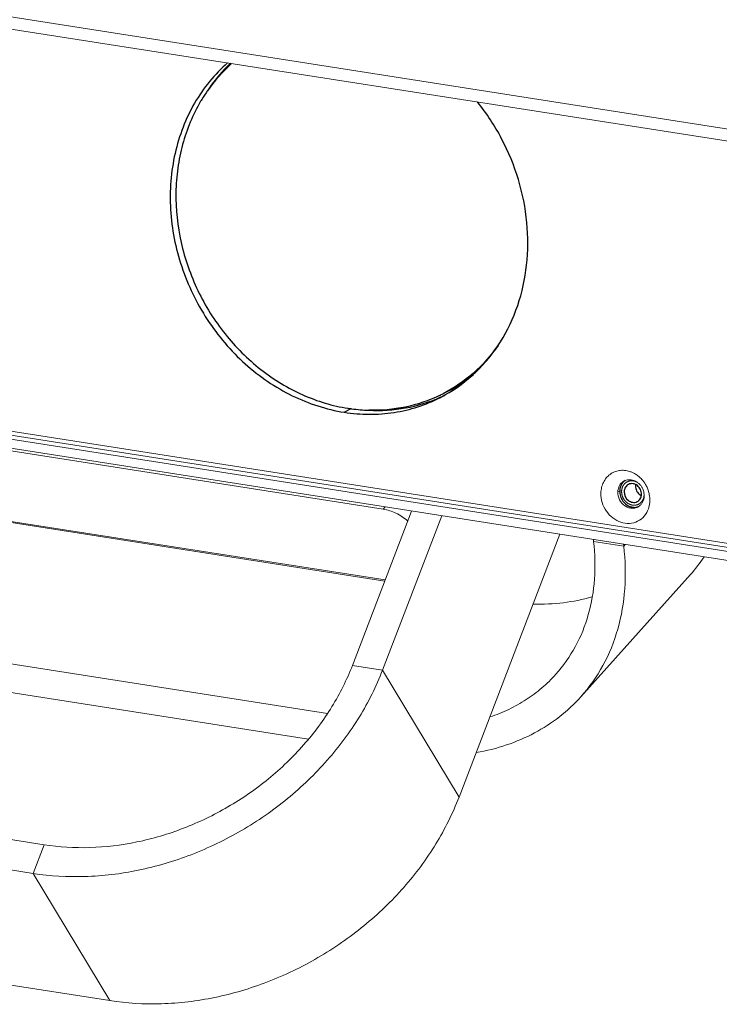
# Model space of a CAD drawing. Header units: millimetres. Extents: x 18546 to 26367, y -13731 to -7651.
# Tile 12 of 40: x 25054 to 25137, y -8447 to -8330. Entities that reach past the tile are written whole.
import ezdxf

# ---------------------------------------------------------------- set-up
doc = ezdxf.new("R2010")
doc.units = ezdxf.units.MM
doc.header["$LTSCALE"] = 50
doc.layers.get('0').update_dxf_attribs({"lineweight": 18})
doc.layers.add('02___PRT_ALL_AXES', color=7, linetype='Continuous')

msp = doc.modelspace()

# ---------------------------------------------------------------- linework, layer by layer
at = {"color": 3, "linetype": 'Continuous'}
for p, q in [((25221.79, -8356.19), (24443.03, -8234.28)), ((25246.79, -8409.42), (24468.04, -8287.5)), ((24740.08, -8332.43), (25097.23, -8388.34)), ((25097.43, -8396.9), (24736.55, -8340.41)), ((25097.48, -8396.77), (24736.58, -8340.27)), ((24920.04, -8385.96), (25090.6, -8412.66)), ((25093.58, -8406.94), (25100.62, -8388.57)), ((25122.27, -8392.2), (25122.24, -8391.95)), ((25047.97, -8426.89), (25056.92, -8428.29))]:
    msp.add_line(p, q, dxfattribs=at)
at = {"color": 7, "linetype": 'Continuous'}
for p, q in [((25221.75, -8357.64), (24443, -8235.72)), ((24468.02, -8288.46), (25246.77, -8410.38)), ((24468.03, -8287.98), (25246.78, -8409.9)), ((24468.45, -8289.6), (25247.21, -8411.52)), ((24668.17, -8384.76), (25064.71, -8446.83)), ((25125.15, -8386.3), (25125.37, -8386.18)), ((25097.23, -8388.34), (25097.47, -8388.08)), ((25097.16, -8407.5), (25104.2, -8389.13)), ((24920.43, -8389.41), (25088.34, -8415.7)), ((25106.26, -8422.63), (25118.26, -8391.33)), ((25122.27, -8392.2), (25125.85, -8392.76)), ((25125.85, -8392.76), (25125.82, -8392.51)), ((25125.85, -8392.76), (25126.04, -8392.55)), ((25120.75, -8410.67), (25133.79, -8396.11)), ((25093.58, -8406.94), (25097.16, -8407.5)), ((25097.16, -8407.5), (25106.26, -8422.63)), ((25056.92, -8428.29), (25055.61, -8431.7)), ((25046.66, -8430.3), (25055.61, -8431.7)), ((25055.61, -8431.7), (25064.71, -8446.83))]:
    msp.add_line(p, q, dxfattribs=at)
at = {"color": 3, "linetype": 'Continuous'}
for centre, radius, start, end in [((25125.64, -8386.73), 3.02, 68.6073, 71.8105), ((25125.6, -8386.83), 3.13, 62.9258, 68.5936), ((25125.53, -8386.97), 3.28, 54.3778, 62.9191), ((25125.42, -8387.12), 3.47, 46.1959, 54.4204), ((25125.21, -8387.31), 3.75, 22.6466, 30.4341), ((25125.24, -8387.3), 3.72, 14.8076, 22.6489), ((25125.88, -8387.29), 3.07, 341.1155, 350.0083), ((25125.68, -8387.26), 3.28, 350.0534, 358.5627)]:
    msp.add_arc(centre, radius, start, end, dxfattribs=at)
at = {"color": 7, "linetype": 'Continuous'}
for centre, radius, start, end in [((25126.51, -8386.15), 1.31, 111.9827, 117.2015), ((25126.37, -8386.68), 1.88, 45.2583, 54.8764), ((25126.31, -8386.74), 1.97, 35.9395, 45.2599), ((25126.27, -8386.77), 2.02, 26.7689, 35.9439), ((25126.9, -8386.34), 1.75, 168.508, 178.5951), ((25126.43, -8386.74), 1.85, 358.5759, 5.2803), ((25126.91, -8386.93), 1.31, 297.2045, 302.7353), ((25119.15, -8383.01), 19.65, 318.1693, 325.8635)]:
    msp.add_arc(centre, radius, start, end, dxfattribs=at)
at = {"color": 3, "linetype": 'Continuous'}
for points, knots in [([(25123.14, -8386.43), (25123.14, -8386.21), (25123.2, -8385.77), (25123.41, -8385.16), (25123.75, -8384.62), (25124.2, -8384.19), (25124.74, -8383.88), (25125.33, -8383.72), (25125.96, -8383.71), (25126.38, -8383.8), (25126.58, -8383.86)], [0, 0, 0, 0, 0.13242, 0.260835, 0.385494, 0.507366, 0.628019, 0.749293, 0.872888, 1, 1, 1, 1]), ([(25127.82, -8384.62), (25127.88, -8384.68), (25128.12, -8384.92), (25128.32, -8385.19), (25128.45, -8385.41)], [0, 0, 0, 0, 0.24852, 1, 1, 1, 1]), ([(25128.79, -8388.29), (25128.68, -8388.61), (25128.34, -8389.22), (25127.53, -8389.86), (25126.53, -8390.11), (25125.47, -8389.96), (25124.51, -8389.43), (25123.73, -8388.6), (25123.23, -8387.57), (25123.13, -8386.8), (25123.14, -8386.43)], [0, 0, 0, 0, 0.120631, 0.237133, 0.353813, 0.474877, 0.602156, 0.734461, 0.868425, 1, 1, 1, 1]), ([(25128.84, -8386.35), (25128.86, -8386.43), (25128.93, -8386.76), (25128.96, -8387.09), (25128.95, -8387.34)], [0, 0, 0, 0, 0.252921, 1, 1, 1, 1]), ([(25100.17, -8389.76), (25099.75, -8389.39), (25098.82, -8388.77), (25097.76, -8388.43), (25097.23, -8388.34)], [0, 0, 0, 0, 0.512682, 1, 1, 1, 1]), ([(25122.27, -8392.2), (25122.44, -8393.68), (25122.52, -8396.62), (25121.8, -8400.89), (25120.24, -8404.76), (25118.66, -8407), (25117.77, -8408)], [0, 0, 0, 0, 0.265344, 0.518365, 0.761812, 1, 1, 1, 1]), ([(25122.08, -8398.79), (25120.97, -8399.11), (25118.65, -8399.57), (25116.29, -8399.68), (25115.09, -8399.65)], [0, 0, 0, 0, 0.490327, 1, 1, 1, 1]), ([(25093.58, -8406.94), (25092.92, -8408.64), (25091.25, -8411.98), (25087.87, -8416.54), (25083.69, -8420.56), (25078.86, -8423.91), (25073.57, -8426.45), (25068.02, -8428.1), (25062.42, -8428.78), (25058.71, -8428.57), (25056.92, -8428.29)], [0, 0, 0, 0, 0.120191, 0.244579, 0.372024, 0.501013, 0.629855, 0.756874, 0.880608, 1, 1, 1, 1]), ([(25117.77, -8408), (25117.25, -8408.58), (25116.14, -8409.66), (25114.26, -8411.06), (25112.19, -8412.22), (25110.72, -8412.82), (25109.95, -8413.07)], [0, 0, 0, 0, 0.245567, 0.492975, 0.743949, 1, 1, 1, 1])]:
    msp.add_open_spline(points, degree=3, knots=knots, dxfattribs=at)
at = {"color": 7, "linetype": 'Continuous'}
for points, knots in [([(25125.18, -8385.99), (25125.22, -8385.78), (25125.39, -8385.37), (25125.73, -8385.08), (25125.91, -8384.99)], [0, 0, 0, 0, 0.511532, 1, 1, 1, 1]), ([(25126.02, -8384.94), (25126.2, -8384.86), (25126.61, -8384.8), (25127, -8384.9), (25127.18, -8384.99)], [0, 0, 0, 0, 0.48849, 1, 1, 1, 1]), ([(25127.18, -8384.99), (25127.25, -8385.02), (25127.34, -8385.07), (25127.43, -8385.13), (25127.45, -8385.14)], [0, 0, 0, 0, 0.747632, 1, 1, 1, 1]), ([(25125.98, -8387.94), (25125.72, -8387.76), (25125.29, -8387.26), (25125.14, -8386.61), (25125.15, -8386.3)], [0, 0, 0, 0, 0.500294, 1, 1, 1, 1]), ([(25128.28, -8386.79), (25128.27, -8387.04), (25128.18, -8387.41), (25127.9, -8387.82), (25127.72, -8387.97), (25127.62, -8388.03)], [0, 0, 0, 0, 0.512969, 0.759135, 1, 1, 1, 1]), ([(25128.07, -8385.86), (25128.1, -8385.92), (25128.2, -8386.14), (25128.26, -8386.39), (25128.27, -8386.57)], [0, 0, 0, 0, 0.252375, 1, 1, 1, 1]), ([(25126.24, -8388.1), (25126.17, -8388.06), (25126.08, -8388.01), (25126, -8387.96), (25125.98, -8387.94)], [0, 0, 0, 0, 0.747632, 1, 1, 1, 1]), ([(25126.82, -8388.24), (25126.77, -8388.24), (25126.57, -8388.22), (25126.38, -8388.16), (25126.24, -8388.1)], [0, 0, 0, 0, 0.245692, 1, 1, 1, 1]), ([(25127.51, -8388.1), (25127.41, -8388.15), (25127.18, -8388.23), (25126.94, -8388.25), (25126.82, -8388.24)], [0, 0, 0, 0, 0.495677, 1, 1, 1, 1]), ([(25125.85, -8392.76), (25126.04, -8394.44), (25126.14, -8397.77), (25125.32, -8402.61), (25123.55, -8407), (25121.76, -8409.54), (25120.75, -8410.67)], [0, 0, 0, 0, 0.265344, 0.518365, 0.761812, 1, 1, 1, 1]), ([(25097.16, -8407.5), (25096.42, -8409.43), (25094.53, -8413.22), (25090.69, -8418.38), (25085.95, -8422.94), (25080.48, -8426.73), (25074.49, -8429.62), (25068.2, -8431.48), (25061.85, -8432.25), (25057.64, -8432.01), (25055.61, -8431.7)], [0, 0, 0, 0, 0.120191, 0.244579, 0.372024, 0.501013, 0.629855, 0.756874, 0.880608, 1, 1, 1, 1]), ([(25120.75, -8410.67), (25119.97, -8411.54), (25118.25, -8413.14), (25115.26, -8415.08), (25111.92, -8416.51), (25109.53, -8417.11), (25108.3, -8417.32)], [0, 0, 0, 0, 0.242551, 0.48828, 0.740022, 1, 1, 1, 1]), ([(25106.26, -8422.63), (25105.51, -8424.56), (25103.62, -8428.35), (25099.79, -8433.51), (25095.04, -8438.08), (25089.57, -8441.87), (25083.58, -8444.75), (25077.29, -8446.62), (25070.94, -8447.39), (25066.74, -8447.15), (25064.71, -8446.83)], [0, 0, 0, 0, 0.120191, 0.244579, 0.372024, 0.501013, 0.629855, 0.756874, 0.880608, 1, 1, 1, 1])]:
    msp.add_open_spline(points, degree=3, knots=knots, dxfattribs=at)
at = {"color": 2, "linetype": 'Continuous'}
for points, knots in [([(25126.97, -8384.98), (25126.95, -8384.98), (25126.91, -8384.98), (25126.85, -8384.98), (25126.81, -8384.97), (25126.78, -8384.97), (25126.75, -8384.97), (25126.73, -8384.97), (25126.71, -8384.97), (25126.7, -8384.97), (25126.67, -8384.97), (25126.64, -8384.98), (25126.58, -8384.99), (25126.53, -8385), (25126.49, -8385), (25126.47, -8385.01), (25126.46, -8385.01), (25126.44, -8385.02), (25126.42, -8385.02), (25126.39, -8385.04), (25126.34, -8385.06), (25126.29, -8385.08), (25126.26, -8385.09), (25126.24, -8385.1), (25126.23, -8385.1), (25126.22, -8385.11), (25126.22, -8385.11), (25126.21, -8385.12), (25126.19, -8385.13), (25126.16, -8385.15), (25126.12, -8385.18), (25126.07, -8385.21), (25126.04, -8385.23), (25126.03, -8385.25), (25126.02, -8385.25), (25126.01, -8385.26), (25126.01, -8385.26), (25126, -8385.27), (25125.99, -8385.28), (25125.96, -8385.31), (25125.93, -8385.35), (25125.89, -8385.39), (25125.87, -8385.42), (25125.85, -8385.44), (25125.84, -8385.45), (25125.83, -8385.46), (25125.82, -8385.48), (25125.8, -8385.52), (25125.78, -8385.56), (25125.75, -8385.61), (25125.73, -8385.64), (25125.72, -8385.66), (25125.71, -8385.68), (25125.71, -8385.69), (25125.7, -8385.72), (25125.69, -8385.75), (25125.67, -8385.81), (25125.65, -8385.86), (25125.64, -8385.9), (25125.63, -8385.92), (25125.63, -8385.93), (25125.62, -8385.95), (25125.62, -8385.98), (25125.62, -8386.02), (25125.61, -8386.08), (25125.6, -8386.13), (25125.6, -8386.18), (25125.6, -8386.2), (25125.59, -8386.22), (25125.59, -8386.23), (25125.6, -8386.26), (25125.6, -8386.3), (25125.6, -8386.36), (25125.61, -8386.42), (25125.61, -8386.46), (25125.61, -8386.48), (25125.61, -8386.5), (25125.62, -8386.52), (25125.62, -8386.54), (25125.63, -8386.58), (25125.65, -8386.64), (25125.66, -8386.7), (25125.67, -8386.74), (25125.68, -8386.77), (25125.68, -8386.78), (25125.69, -8386.8), (25125.7, -8386.82), (25125.71, -8386.86), (25125.74, -8386.92), (25125.76, -8386.97), (25125.78, -8387.01), (25125.79, -8387.03), (25125.8, -8387.05), (25125.81, -8387.07), (25125.82, -8387.09), (25125.84, -8387.12), (25125.88, -8387.18), (25125.91, -8387.23), (25125.94, -8387.26), (25125.95, -8387.28), (25125.96, -8387.3), (25125.97, -8387.31), (25125.99, -8387.33), (25126.02, -8387.36), (25126.06, -8387.41), (25126.1, -8387.45), (25126.13, -8387.48), (25126.15, -8387.5), (25126.16, -8387.51), (25126.17, -8387.52), (25126.19, -8387.54), (25126.22, -8387.56), (25126.27, -8387.6), (25126.32, -8387.63), (25126.35, -8387.66), (25126.37, -8387.67), (25126.39, -8387.68), (25126.4, -8387.69), (25126.42, -8387.7), (25126.46, -8387.72), (25126.51, -8387.74), (25126.56, -8387.77), (25126.6, -8387.78), (25126.62, -8387.79), (25126.63, -8387.8), (25126.65, -8387.81), (25126.67, -8387.81), (25126.7, -8387.82), (25126.73, -8387.83), (25126.78, -8387.84), (25126.83, -8387.85), (25126.88, -8387.87), (25126.9, -8387.87)], [0, 0, 0, 0, 0.015625, 0.03125, 0.039062, 0.046875, 0.054688, 0.058594, 0.0625, 0.066406, 0.070312, 0.078125, 0.09375, 0.109375, 0.117188, 0.121094, 0.125, 0.128906, 0.132812, 0.140625, 0.15625, 0.171875, 0.179688, 0.183594, 0.185547, 0.1875, 0.189453, 0.191406, 0.195312, 0.203125, 0.21875, 0.234375, 0.242188, 0.246094, 0.248047, 0.25, 0.251953, 0.253906, 0.257812, 0.265625, 0.28125, 0.296875, 0.304688, 0.308594, 0.3125, 0.316406, 0.320312, 0.328125, 0.34375, 0.359375, 0.367188, 0.371094, 0.375, 0.378906, 0.382812, 0.390625, 0.40625, 0.421875, 0.429688, 0.433594, 0.4375, 0.441406, 0.445312, 0.453125, 0.46875, 0.484375, 0.492188, 0.496094, 0.5, 0.503906, 0.507812, 0.515625, 0.53125, 0.546875, 0.554688, 0.558594, 0.5625, 0.566406, 0.570312, 0.578125, 0.59375, 0.609375, 0.617188, 0.621094, 0.625, 0.628906, 0.632812, 0.640625, 0.65625, 0.671875, 0.679688, 0.683594, 0.6875, 0.691406, 0.695312, 0.703125, 0.71875, 0.734375, 0.742188, 0.746094, 0.75, 0.753906, 0.757812, 0.765625, 0.78125, 0.796875, 0.804688, 0.808594, 0.8125, 0.816406, 0.820312, 0.828125, 0.84375, 0.859375, 0.867188, 0.871094, 0.875, 0.878906, 0.882812, 0.890625, 0.90625, 0.921875, 0.929688, 0.933594, 0.9375, 0.941406, 0.945312, 0.953125, 0.960938, 0.96875, 0.984375, 1, 1, 1, 1]), ([(25127.5, -8385.18), (25127.48, -8385.17), (25127.45, -8385.15), (25127.4, -8385.13), (25127.37, -8385.11), (25127.34, -8385.1), (25127.31, -8385.08), (25127.28, -8385.07), (25127.25, -8385.05), (25127.21, -8385.04), (25127.18, -8385.03), (25127.14, -8385.02), (25127.11, -8385.01), (25127.08, -8385), (25127.03, -8384.99), (25127, -8384.99), (25126.97, -8384.98)], [0, 0, 0, 0, 0.125, 0.1875, 0.25, 0.3125, 0.375, 0.4375, 0.5, 0.5625, 0.625, 0.6875, 0.75, 0.8125, 0.875, 1, 1, 1, 1]), ([(25126.9, -8387.87), (25126.92, -8387.87), (25126.96, -8387.87), (25127.03, -8387.88), (25127.08, -8387.88), (25127.12, -8387.88), (25127.15, -8387.88), (25127.17, -8387.88), (25127.19, -8387.88), (25127.21, -8387.88), (25127.24, -8387.87), (25127.29, -8387.86), (25127.34, -8387.85), (25127.39, -8387.84), (25127.42, -8387.84), (25127.44, -8387.83), (25127.45, -8387.83), (25127.46, -8387.83), (25127.47, -8387.82), (25127.49, -8387.82), (25127.52, -8387.8), (25127.57, -8387.78), (25127.62, -8387.75), (25127.67, -8387.73), (25127.69, -8387.72), (25127.71, -8387.71), (25127.72, -8387.7), (25127.74, -8387.69), (25127.76, -8387.67), (25127.79, -8387.65), (25127.83, -8387.61), (25127.87, -8387.58), (25127.9, -8387.55), (25127.92, -8387.53), (25127.94, -8387.52), (25127.95, -8387.51), (25127.95, -8387.5), (25127.97, -8387.47), (25128, -8387.43), (25128.04, -8387.38), (25128.07, -8387.34), (25128.09, -8387.31), (25128.1, -8387.29), (25128.11, -8387.29), (25128.11, -8387.28), (25128.12, -8387.26), (25128.12, -8387.24), (25128.14, -8387.21), (25128.16, -8387.16), (25128.18, -8387.11), (25128.2, -8387.07), (25128.21, -8387.04), (25128.22, -8387.01), (25128.22, -8386.99), (25128.23, -8386.97), (25128.23, -8386.94), (25128.24, -8386.9), (25128.25, -8386.84), (25128.26, -8386.77), (25128.27, -8386.73), (25128.28, -8386.71)], [0, 0, 0, 0, 0.03125, 0.0625, 0.09375, 0.109375, 0.125, 0.132812, 0.140625, 0.15625, 0.171875, 0.1875, 0.21875, 0.25, 0.265625, 0.273438, 0.28125, 0.285156, 0.289062, 0.296875, 0.3125, 0.34375, 0.375, 0.40625, 0.414062, 0.421875, 0.429688, 0.4375, 0.453125, 0.46875, 0.5, 0.53125, 0.546875, 0.5625, 0.570312, 0.578125, 0.585938, 0.59375, 0.625, 0.65625, 0.6875, 0.703125, 0.710938, 0.714844, 0.71875, 0.726562, 0.734375, 0.75, 0.78125, 0.8125, 0.828125, 0.84375, 0.859375, 0.867188, 0.875, 0.890625, 0.90625, 0.9375, 0.96875, 1, 1, 1, 1])]:
    msp.add_open_spline(points, degree=3, knots=knots, dxfattribs=at)
at = {"layer": '02___PRT_ALL_AXES', "color": 7, "linetype": 'Continuous'}
for p, q in [((25104.95, -8374.31), (25104.82, -8374.38)), ((25092.6, -8376.81), (25093.44, -8376.38))]:
    msp.add_line(p, q, dxfattribs=at)
for centre, radius, start, end in [((25091.53, -8349.16), 18.52, 131.6661, 145.0547), ((25092.17, -8349.63), 19.32, 144.9855, 148.7308), ((25092.44, -8349.8), 19.64, 148.7197, 149.4236), ((25096.84, -8358.55), 17.72, 297.2241, 309.0197), ((25096.32, -8358.95), 17.61, 295.6346, 297.2035), ((25096.78, -8358.75), 17.82, 293.9864, 295.561), ((25096.79, -8358.76), 17.81, 295.5611, 295.9864), ((25096.16, -8356.5), 20.08, 261.1017, 262.359), ((25096.1, -8357), 19.58, 262.331, 268.3324), ((25126.75, -8386.06), 1.34, 122.9691, 134.847), ((25128.38, -8385.61), 1.14, 172.1207, 178.5425), ((25127.12, -8386.22), 1.75, 168.5072, 178.5951), ((25126.83, -8386.56), 1.14, 353.1892, 358.5427), ((25127.13, -8386.79), 1.34, 278.4287, 290.4665)]:
    msp.add_arc(centre, radius, start, end, dxfattribs=at)
at = {"layer": '02___PRT_ALL_AXES', "color": 3, "linetype": 'Continuous'}
msp.add_arc((25095.9, -8359.23), 17.8, 297.2043, 299.2099, dxfattribs=at)
for points, knots in [([(25078.74, -8335.24), (25077.97, -8335.92), (25076.52, -8337.41), (25074.73, -8340), (25073.35, -8342.89), (25072.4, -8346.02), (25071.91, -8349.32), (25071.87, -8353.88), (25073, -8359.61), (25076.06, -8365.93), (25080.58, -8371.24), (25085.32, -8374.48), (25089.42, -8376.14), (25091.54, -8376.65), (25092.6, -8376.81)], [0, 0, 0, 0, 0.057589, 0.116079, 0.175714, 0.236624, 0.298828, 0.362231, 0.491519, 0.62247, 0.752282, 0.878477, 0.939886, 1, 1, 1, 1]), ([(25104.59, -8374.76), (25105.92, -8374.02), (25108.41, -8372.17), (25111.37, -8368.5), (25113.43, -8364.13), (25114.48, -8359.28), (25114.5, -8354.17), (25113.48, -8349.07), (25111.48, -8344.2), (25109.55, -8341.25), (25108.45, -8339.89)], [0, 0, 0, 0, 0.115049, 0.232112, 0.352482, 0.476741, 0.604701, 0.7355, 0.867794, 1, 1, 1, 1]), ([(25092.6, -8376.81), (25093.59, -8376.97), (25095.57, -8377.13), (25098.53, -8376.92), (25101.38, -8376.24), (25103.18, -8375.5), (25104.04, -8375.06)], [0, 0, 0, 0, 0.255069, 0.505936, 0.753766, 1, 1, 1, 1])]:
    msp.add_open_spline(points, degree=3, knots=knots, dxfattribs=at)
at = {"layer": '02___PRT_ALL_AXES', "color": 7, "linetype": 'Continuous'}
for points, knots in [([(25079.08, -8335.29), (25078.82, -8335.53), (25077.82, -8336.54), (25076.93, -8337.66), (25076.34, -8338.55)], [0, 0, 0, 0, 0.248314, 1, 1, 1, 1]), ([(25075.53, -8339.81), (25075.06, -8340.61), (25074.23, -8342.28), (25073.31, -8344.95), (25072.75, -8347.77), (25072.45, -8351.68), (25072.99, -8356.69), (25075, -8362.44), (25078.23, -8367.61), (25081.81, -8371.18), (25085.06, -8373.44), (25087.63, -8374.79), (25090.3, -8375.78), (25092.13, -8376.2), (25093.05, -8376.34)], [0, 0, 0, 0, 0.058891, 0.118879, 0.179998, 0.242205, 0.369156, 0.498435, 0.627981, 0.755672, 0.818375, 0.880037, 0.940579, 1, 1, 1, 1]), ([(25110.91, -8368.86), (25110.07, -8370.07), (25108.1, -8372.28), (25105.66, -8373.94), (25104.37, -8374.61)], [0, 0, 0, 0, 0.503614, 1, 1, 1, 1]), ([(25103.94, -8374.82), (25102.65, -8375.44), (25099.89, -8376.37), (25096.98, -8376.62), (25095.53, -8376.57)], [0, 0, 0, 0, 0.496134, 1, 1, 1, 1]), ([(25095.53, -8376.57), (25096.99, -8376.65), (25099.91, -8376.47), (25102.72, -8375.62), (25104.03, -8375.03)], [0, 0, 0, 0, 0.504178, 1, 1, 1, 1]), ([(25125.81, -8385.11), (25125.71, -8385.21), (25125.53, -8385.45), (25125.43, -8385.73), (25125.4, -8385.88)], [0, 0, 0, 0, 0.490721, 1, 1, 1, 1]), ([(25127.84, -8386.01), (25127.76, -8385.83), (25127.51, -8385.52), (25127.15, -8385.35), (25126.96, -8385.32)], [0, 0, 0, 0, 0.513788, 1, 1, 1, 1]), ([(25125.37, -8386.18), (25125.36, -8386.39), (25125.43, -8386.82), (25125.62, -8387.21), (25125.75, -8387.38)], [0, 0, 0, 0, 0.495655, 1, 1, 1, 1]), ([(25127.37, -8386.15), (25127.4, -8386.22), (25127.53, -8386.45), (25127.74, -8386.65), (25127.92, -8386.74)], [0, 0, 0, 0, 0.256211, 1, 1, 1, 1]), ([(25125.75, -8387.38), (25125.93, -8387.63), (25126.3, -8387.95), (25126.88, -8388.13), (25127.18, -8388.14), (25127.32, -8388.12)], [0, 0, 0, 0, 0.515837, 0.762472, 1, 1, 1, 1])]:
    msp.add_open_spline(points, degree=3, knots=knots, dxfattribs=at)
for points in [[(25126.06, -8385.73), (25125.96, -8385.89), (25125.91, -8386.08), (25125.91, -8386.27)], [(25126.41, -8385.4), (25126.27, -8385.48), (25126.14, -8385.6), (25126.06, -8385.73)], [(25126.96, -8385.32), (25126.78, -8385.29), (25126.58, -8385.32), (25126.41, -8385.4)], [(25127.24, -8385.58), (25127.24, -8385.78), (25127.28, -8385.98), (25127.37, -8386.15)], [(25125.91, -8386.27), (25125.9, -8386.65), (25126.1, -8387.07), (25126.4, -8387.31)], [(25127.81, -8387.12), (25127.89, -8386.99), (25127.94, -8386.84), (25127.96, -8386.69)], [(25127.97, -8386.59), (25127.97, -8386.39), (25127.92, -8386.19), (25127.84, -8386.01)], [(25126.4, -8387.31), (25126.54, -8387.42), (25126.72, -8387.51), (25126.91, -8387.53)], [(25126.91, -8387.53), (25127.09, -8387.56), (25127.29, -8387.54), (25127.46, -8387.45)], [(25127.46, -8387.45), (25127.6, -8387.38), (25127.73, -8387.26), (25127.81, -8387.12)]]:
    msp.add_open_spline(points, degree=3, dxfattribs=at)

doc.saveas('drawing.dxf')
